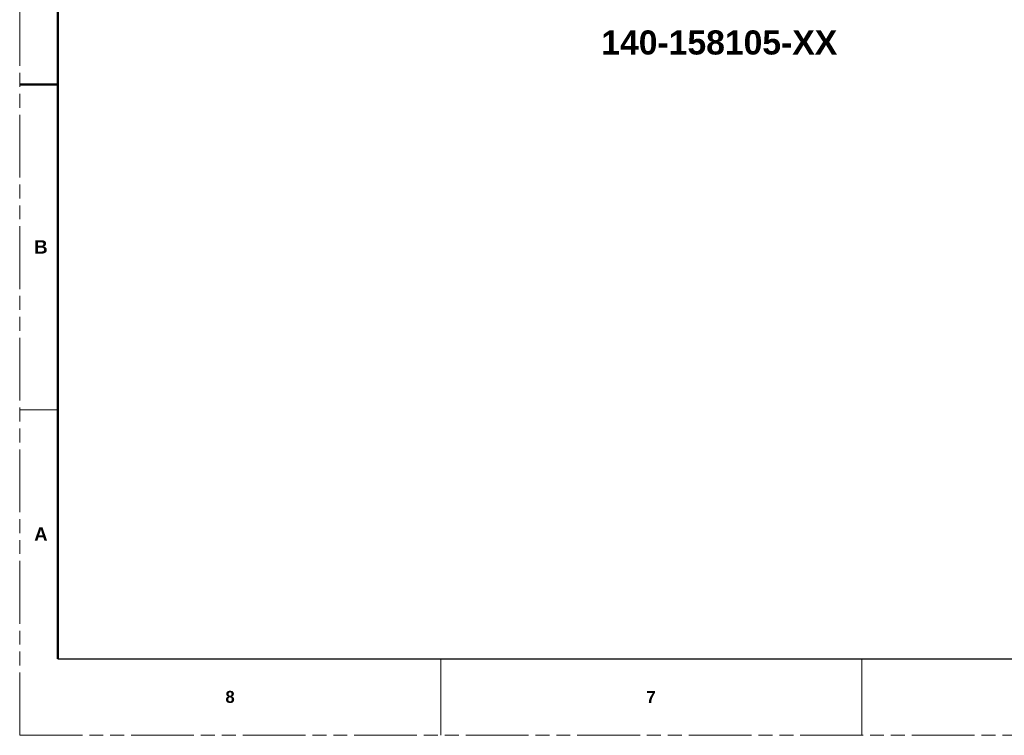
# Model space of a CAD drawing. Header units: millimetres. Extents: x 3925 to 5043, y -86 to 778.
# Tile 1 of 45: x 3925 to 4252, y -86 to 151. Entities that reach past the tile are written whole.
import ezdxf

# ---------------------------------------------------------------- set-up
doc = ezdxf.new("R2010")
doc.units = ezdxf.units.MM
doc.header["$LTSCALE"] = 46.255
doc.linetypes.add('PHANTOM', pattern=[0.8, 0.45, -0.05, 0.1, -0.05, 0.1, -0.05])
doc.layers.get('0').update_dxf_attribs({"linetype": 'CONTINUOUS'})
doc.layers.add('1', color=7, linetype='CONTINUOUS')
doc.styles.add('SLDTEXTSTYLE0', font='arialbd.ttf', dxfattribs={"height": 5.5})
doc.styles.add('SLDTEXTSTYLE2', font='arial.ttf')

msp = doc.modelspace()

# ---------------------------------------------------------------- linework, layer by layer
at = {"color": 7, "linetype": 'PHANTOM', "lineweight": 0}
for q in [(3924.911, 777.561), (5042.511, -86.039)]:
    msp.add_line((3924.911, -86.039), q, dxfattribs=at)
at = {"color": 7, "linetype": 'Continuous', "lineweight": 0}
for p, q in [((3924.911, 21.911), (3937.611, 21.911)), ((4064.611, -60.639), (4064.611, -86.039)), ((4204.311, -60.639), (4204.311, -86.039))]:
    msp.add_line(p, q, dxfattribs=at)
at = {"color": 7, "linetype": 'Continuous', "lineweight": 30}
msp.add_line((3937.611, -60.639), (5029.811, -60.639), dxfattribs=at)
at = {"layer": '1', "color": 7, "linetype": 'Continuous', "lineweight": 50}
for p, q in [((3937.611, 752.161), (3937.611, -60.639)), ((3924.911, 129.861), (3937.611, 129.861))]:
    msp.add_line(p, q, dxfattribs=at)

# ---------------------------------------------------------------- texts
at = {"color": 2, "linetype": 'Continuous', "lineweight": 0, "insert": (4117.901, 147.747), "char_height": 8, "attachment_point": 1, "style": 'SLDTEXTSTYLE2'}
msp.add_mtext('{\\fArial|b1|i0|c0|p34;140-158105-XX}', dxfattribs=at)
at = {"color": 7, "linetype": 'Continuous', "lineweight": 0, "attachment_point": 1, "style": 'SLDTEXTSTYLE0'}
for s, insert, char_height in [('A', (3929.706, -17.092), 4.445), ('8', (3993.174, -71.31), 3.969), ('7', (4132.874, -71.31), 3.969)]:
    msp.add_mtext(s, dxfattribs=dict(at, insert=insert, char_height=char_height))
at = {"layer": '1', "color": 7, "linetype": 'Continuous', "lineweight": 50, "insert": (3929.706, 78.158), "char_height": 4.445, "attachment_point": 1, "style": 'SLDTEXTSTYLE0'}
msp.add_mtext('B', dxfattribs=at)

doc.saveas('drawing.dxf')
